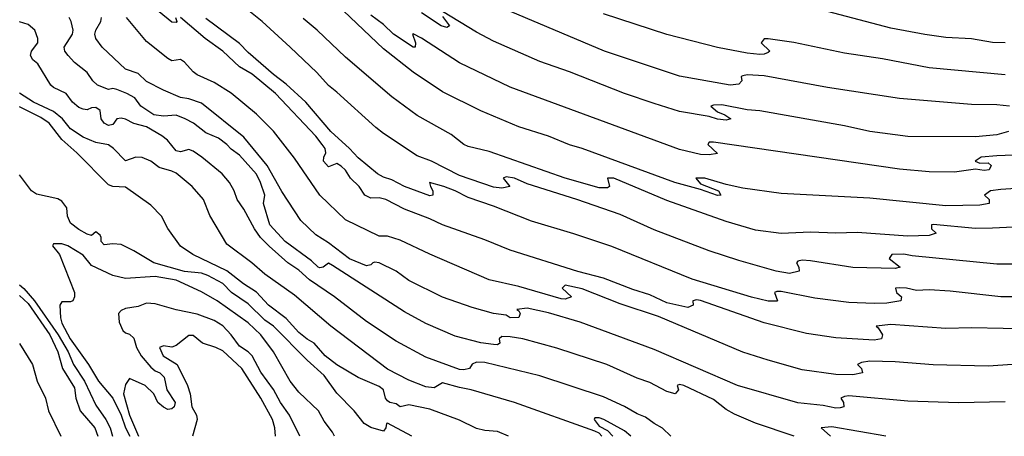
# Model space of a CAD drawing. Header units: metres. Extents: x -46681 to -43747, y -240911 to -237677.
# Tile 1 of 256: x -46681 to -46565, y -240911 to -240861. Entities that reach past the tile are written whole.
import ezdxf

# ---------------------------------------------------------------- set-up
doc = ezdxf.new("R2010")
doc.units = ezdxf.units.M
doc.layers.add('CONTOUR_INDEX', color=1, linetype='Continuous')
doc.layers.add('CONTOUR_INTER', color=3, linetype='Continuous')

msp = doc.modelspace()

# ---------------------------------------------------------------- linework, layer by layer
at = {"layer": 'CONTOUR_INDEX'}
for points, elevation in [([(-46631.1, -240860.92), (-46630.27, -240862.02), (-46630.6, -240862.21), (-46631.28, -240862.02), (-46633.6, -240860.47)], 160), ([(-46564.2, -240874.52), (-46565.6, -240874.9), (-46568.1, -240875.15), (-46576.1, -240875.1), (-46580.6, -240874.51), (-46583.6, -240873.85), (-46593.6, -240872.05), (-46595.1, -240871.94), (-46598.1, -240871.36), (-46599.1, -240871.38), (-46599.38, -240871.52), (-46598.6, -240872.17), (-46597.73, -240872.52), (-46597.05, -240873.02), (-46597.6, -240873.18), (-46598.6, -240873.06), (-46599.6, -240872.75), (-46603.1, -240872.12), (-46606.1, -240871.21), (-46609.6, -240870.03), (-46616.1, -240867.47), (-46619.6, -240866.25), (-46625.1, -240863.84), (-46627.1, -240862.77), (-46631.1, -240860.33)], 160), ([(-46604.13, -240910.52), (-46605.1, -240909.56), (-46606.1, -240909.01), (-46607.1, -240908.27), (-46608.1, -240907.88), (-46609.6, -240907), (-46612.1, -240905.84), (-46619.6, -240903.39), (-46626.1, -240901.81), (-46627.1, -240901.75), (-46627.6, -240901.99), (-46627.91, -240902.52), (-46628.6, -240902.66), (-46629.1, -240902.61), (-46633.1, -240901.18), (-46636.6, -240899.27), (-46640.1, -240896.97), (-46643.89, -240894.02), (-46646.83, -240892.02), (-46648.1, -240890.89), (-46649.38, -240890.02), (-46651.6, -240888.05), (-46652.62, -240887.02), (-46653.35, -240886.02), (-46654.6, -240883.69), (-46655.39, -240882.52), (-46655.74, -240881.52), (-46656.31, -240880.52), (-46657.18, -240879.52), (-46659.58, -240877.52), (-46660.6, -240876.82), (-46661.1, -240876.63), (-46662.1, -240876.9), (-46662.6, -240876.77), (-46663.62, -240875.52), (-46664.29, -240875.02), (-46666.1, -240873.97), (-46667.6, -240873.54), (-46668.6, -240873.03), (-46669.1, -240872.92), (-46669.6, -240872.99), (-46670.1, -240873.68), (-46670.6, -240873.78), (-46671.1, -240873.52), (-46671.47, -240873.02), (-46671.6, -240872.01), (-46672.1, -240871.67), (-46672.6, -240871.7), (-46673.1, -240871.95), (-46673.6, -240871.88), (-46674.1, -240871.65), (-46674.87, -240871.02), (-46675.6, -240870.01), (-46677.1, -240869.3), (-46677.43, -240869.02), (-46678.97, -240866.52), (-46679.53, -240866.02), (-46679.83, -240865.52), (-46679.7, -240865.02), (-46678.94, -240864.02), (-46678.94, -240863.52), (-46679.32, -240862.52), (-46680.1, -240861.85), (-46681.1, -240861.56)], 150), ([(-46561.19, -240894.02), (-46565.1, -240894.02), (-46571.1, -240893.37), (-46573.6, -240893.2), (-46575.1, -240893.29), (-46576.27, -240893.02), (-46577.1, -240892.98), (-46577.55, -240893.02), (-46577.43, -240893.52), (-46576.87, -240894.02), (-46576.94, -240894.52), (-46578.6, -240894.8), (-46580.1, -240894.84), (-46583.1, -240894.7), (-46587.1, -240894.18), (-46591.1, -240893.39), (-46591.6, -240893.39), (-46591.86, -240893.52), (-46591.5, -240894.52), (-46591.6, -240894.56), (-46592.6, -240894.55), (-46594.6, -240894.08), (-46601.6, -240891.94), (-46611.1, -240888.09), (-46615.6, -240886.58), (-46620.6, -240885.09), (-46625.1, -240883.34), (-46628.1, -240882.31), (-46629.62, -240881.52), (-46630.96, -240881.02), (-46632.66, -240880.52), (-46632.55, -240881.02), (-46632.24, -240881.52), (-46632.25, -240882.02), (-46632.6, -240882.09), (-46635.6, -240881.02), (-46637.1, -240880.22), (-46638.1, -240879.9), (-46638.81, -240879.52), (-46641.1, -240877.63), (-46642.1, -240876.5), (-46644.32, -240874.52), (-46647.29, -240871.02), (-46649.6, -240868.9), (-46651.1, -240867.75), (-46654.1, -240865.15), (-46655.1, -240864.11), (-46659.1, -240861.14)], 155), ([(-46647.99, -240910.52), (-46649.2, -240908.02), (-46650.25, -240906.52), (-46651.1, -240904.97), (-46652.6, -240902.95), (-46653.6, -240901.01), (-46654.1, -240900.52), (-46655.1, -240899.88), (-46656.11, -240898.52), (-46657.1, -240897.48), (-46658.1, -240896.82), (-46660.1, -240896.09), (-46662.6, -240895.58), (-46665.1, -240894.87), (-46666.1, -240894.78), (-46667.1, -240895.17), (-46668.6, -240895.43), (-46669.1, -240895.66), (-46669.4, -240896.02), (-46669.34, -240897.02), (-46668.9, -240898.02), (-46668.6, -240898.28), (-46668.1, -240898.47), (-46667.6, -240898.91), (-46667.29, -240900.02), (-46666.74, -240901.02), (-46665.6, -240902.36), (-46665.1, -240902.78), (-46664.51, -240903.02), (-46664.03, -240903.52), (-46663.72, -240905.02), (-46662.7, -240906.52), (-46662.84, -240907.02), (-46663.1, -240907.26), (-46663.6, -240907.34), (-46664.1, -240907.09), (-46664.78, -240906.52), (-46665.22, -240905.52), (-46666.25, -240904.52), (-46668.1, -240903.69), (-46668.6, -240904.39), (-46668.81, -240905.52), (-46668.1, -240908.02), (-46667.06, -240910.52)], 145)]:
    msp.add_lwpolyline(points, dxfattribs=dict(at, elevation=elevation))
at = {"layer": 'CONTOUR_INTER'}
for points, elevation in [([(-46562.6, -240890.16), (-46565.6, -240890.19), (-46575.6, -240889.21), (-46576.6, -240889.01), (-46578, -240889.02), (-46578.31, -240889.52), (-46577, -240890.52), (-46577.6, -240890.7), (-46582.6, -240890.58), (-46587.6, -240889.77), (-46588.6, -240889.71), (-46589.1, -240889.84), (-46589.26, -240890.02), (-46589, -240890.52), (-46588.97, -240891.02), (-46590.1, -240891.27), (-46591.66, -240891.02), (-46596.1, -240889.75), (-46599.6, -240888.59), (-46606.1, -240886.14), (-46610.1, -240884.33), (-46615.23, -240882.52), (-46621.1, -240880.67), (-46622.6, -240880.01), (-46623.6, -240879.87), (-46623.93, -240880.02), (-46623.14, -240881.02), (-46624.1, -240881.21), (-46625.1, -240881.07), (-46629.1, -240879.71), (-46632.41, -240878.02), (-46634.1, -240877.38), (-46638.1, -240874.73), (-46638.98, -240874.02), (-46643.6, -240869.84), (-46644.6, -240869.08), (-46645.98, -240867.52), (-46649.11, -240864.52), (-46652.44, -240861.52), (-46655.6, -240858.97)], 156), ([(-46662.66, -240861.02), (-46662.51, -240861.52), (-46662.6, -240861.62), (-46663.1, -240861.58), (-46664.6, -240860.36)], 154), ([(-46558.6, -240880.94), (-46565.1, -240881.36), (-46566.34, -240881.52), (-46567.04, -240882.02), (-46566.5, -240882.52), (-46566.48, -240883.02), (-46567.6, -240883.19), (-46571.6, -240883.29), (-46580.6, -240882.39), (-46591.1, -240881.83), (-46595.6, -240881.18), (-46597.6, -240880.77), (-46600.1, -240880), (-46601.15, -240880.02), (-46600.6, -240880.69), (-46598.5, -240881.52), (-46598.2, -240882.02), (-46598.6, -240882.07), (-46600.6, -240881.35), (-46603.67, -240880.52), (-46614.6, -240876.5), (-46616.1, -240876.07), (-46618.6, -240875.06), (-46622.1, -240873.95), (-46626.6, -240872.06), (-46631.1, -240869.81), (-46634.6, -240867.49), (-46638.1, -240864.72), (-46643.6, -240859.5)], 158), ([(-46564.1, -240871.51), (-46565.6, -240871.35), (-46568.6, -240871.3), (-46577.1, -240870.6), (-46585.6, -240869.29), (-46593.1, -240867.93), (-46595.1, -240867.81), (-46595.6, -240867.93), (-46595.8, -240868.02), (-46595.75, -240868.52), (-46596.1, -240868.91), (-46597.1, -240869.02), (-46603.1, -240867.95), (-46611.97, -240865.02), (-46623.81, -240860.02)], 161), ([(-46564.6, -240867.82), (-46573.6, -240866.99), (-46579.1, -240865.93), (-46583.6, -240865.23), (-46589.6, -240863.98), (-46592.6, -240863.56), (-46593.1, -240863.56), (-46593.43, -240864.02), (-46592.43, -240865.02), (-46592.6, -240865.16), (-46593.1, -240865.38), (-46593.6, -240865.4), (-46595.1, -240865.23), (-46598.6, -240864.59), (-46604.6, -240863.05), (-46612.1, -240860.59)], 162), ([(-46564.6, -240864.02), (-46566.1, -240863.97), (-46568.6, -240863.57), (-46571.6, -240863.38), (-46574.1, -240863.06), (-46578.1, -240862.28), (-46588.6, -240859.52)], 163), ([(-46589.54, -240910.52), (-46594.1, -240908.97), (-46596.6, -240907.9), (-46597.6, -240907.34), (-46599.1, -240906.19), (-46602.6, -240904.51), (-46603.1, -240904.4), (-46603.39, -240904.52), (-46603.2, -240905.02), (-46603.6, -240905.49), (-46604.6, -240905.22), (-46606.6, -240904.18), (-46608.1, -240903.66), (-46611.68, -240902.02), (-46617.6, -240900.09), (-46621.63, -240899.02), (-46623.1, -240898.76), (-46624.1, -240898.73), (-46624.42, -240899.02), (-46624.32, -240899.52), (-46624.6, -240899.7), (-46625.1, -240899.69), (-46626.6, -240899.47), (-46629.6, -240898.68), (-46633.1, -240897.19), (-46635.6, -240895.81), (-46644.1, -240890.32), (-46644.6, -240890.08), (-46645.22, -240890.52), (-46645.6, -240890.62), (-46645.82, -240890.52), (-46646.6, -240889.79), (-46649.71, -240887.52), (-46651.51, -240885.52), (-46652.26, -240883.02), (-46652.13, -240882.02), (-46652.61, -240880.52), (-46653.1, -240879.54), (-46655.1, -240877.3), (-46656.1, -240876.58), (-46656.61, -240876.02), (-46657.6, -240875.3), (-46659.1, -240874.65), (-46660.54, -240873.52), (-46661.54, -240873.02), (-46662.6, -240872.59), (-46664.1, -240872.68), (-46665.22, -240872.52), (-46666.77, -240871.52), (-46667.5, -240870.52), (-46668.42, -240870.02), (-46669.6, -240869.53), (-46670.1, -240869.44), (-46670.6, -240869.54), (-46671.9, -240869.02), (-46672.45, -240868.52), (-46673.1, -240867.52), (-46674.6, -240866.34), (-46675.38, -240865.52), (-46675.74, -240865.02), (-46675.84, -240864.52), (-46674.84, -240863.02), (-46674.78, -240862.52), (-46675.01, -240861.52), (-46675.26, -240861.02)], 151), ([(-46564.6, -240906.45), (-46570.1, -240906.57), (-46576.1, -240906.35), (-46583.1, -240905.73), (-46583.6, -240905.8), (-46584.02, -240906.02), (-46583.73, -240906.52), (-46583.69, -240907.02), (-46584.1, -240907.15), (-46584.6, -240907.2), (-46586.1, -240906.87), (-46589.1, -240906.56), (-46596.24, -240904.52), (-46606.1, -240900.27), (-46614.85, -240897.02), (-46618.6, -240895.93), (-46621.1, -240895.38), (-46622.34, -240895.52), (-46622.1, -240895.69), (-46621.95, -240896.02), (-46622.1, -240896.49), (-46623.1, -240896.54), (-46623.6, -240896.22), (-46625.1, -240895.99), (-46627.6, -240895.3), (-46631.1, -240894.06), (-46635.1, -240892.09), (-46636.6, -240890.99), (-46638.6, -240890.03), (-46639.1, -240889.95), (-46639.37, -240890.02), (-46639.6, -240890.27), (-46640.1, -240890.39), (-46642.1, -240889.55), (-46644.6, -240887.67), (-46646.1, -240886.73), (-46647.86, -240885.02), (-46650.1, -240881.61), (-46651.85, -240878.52), (-46654.6, -240875.16), (-46659.6, -240871.16), (-46661.1, -240870.63), (-46662.1, -240870.47), (-46664.1, -240869.62), (-46666.1, -240868.6), (-46667.1, -240867.63), (-46668.6, -240867.12), (-46671.36, -240864.52), (-46672.09, -240863.52), (-46672.2, -240863.02), (-46672.09, -240862.52), (-46671.51, -240861.52), (-46671.42, -240861.02)], 152), ([(-46562.6, -240901.97), (-46566.6, -240902.22), (-46573.1, -240902.07), (-46577.6, -240901.72), (-46580.6, -240901.63), (-46581.6, -240901.81), (-46582.05, -240902.02), (-46581.6, -240902.52), (-46581.45, -240903.02), (-46582.6, -240903.25), (-46584.6, -240903.21), (-46588.6, -240902.67), (-46592.6, -240901.54), (-46595.6, -240900.56), (-46605.6, -240896.38), (-46610.1, -240894.86), (-46614.6, -240893.09), (-46616.6, -240892.66), (-46616.96, -240893.02), (-46615.86, -240894.02), (-46616.6, -240894.31), (-46617.1, -240894.27), (-46622.1, -240892.82), (-46625.6, -240892.03), (-46632.6, -240889.01), (-46636.1, -240887.36), (-46637.6, -240886.87), (-46638.6, -240886.87), (-46642.6, -240884.95), (-46645.6, -240882.02), (-46648.6, -240877.64), (-46651.1, -240874.47), (-46653.1, -240872.45), (-46656.1, -240869.97), (-46658.1, -240868.72), (-46660.1, -240867.82), (-46660.6, -240867.44), (-46661.6, -240866.3), (-46662.1, -240865.98), (-46663.1, -240866.17), (-46663.6, -240865.89), (-46666.1, -240863.85), (-46668.48, -240861.02)], 153), ([(-46561.1, -240897.86), (-46568.6, -240897.71), (-46571.6, -240897.77), (-46578.1, -240897.29), (-46579.87, -240897.52), (-46579.6, -240897.72), (-46579.11, -240898.52), (-46579.23, -240899.02), (-46580.1, -240899.15), (-46584.6, -240898.89), (-46588.1, -240898.38), (-46593.1, -240897.11), (-46600.6, -240894.48), (-46601.1, -240894.41), (-46601.54, -240894.52), (-46601.5, -240895.02), (-46602.1, -240895.3), (-46604.6, -240894.76), (-46606.6, -240893.79), (-46608.6, -240893.18), (-46612.1, -240891.83), (-46615.1, -240891.03), (-46623.1, -240888.54), (-46626.1, -240887.32), (-46631.1, -240885.54), (-46632.6, -240884.81), (-46635.6, -240883.67), (-46637.83, -240882.52), (-46638.6, -240882.36), (-46639.6, -240882.37), (-46640.3, -240882.02), (-46640.97, -240881.02), (-46641.99, -240880.02), (-46642.6, -240879.07), (-46643.1, -240878.58), (-46643.6, -240878.3), (-46644.6, -240878.67), (-46645.2, -240878.02), (-46645.14, -240877.52), (-46644.91, -240877.02), (-46645, -240876.52), (-46645.34, -240876.02), (-46646.1, -240875.04), (-46650.85, -240870.02), (-46653.6, -240867.71), (-46655.1, -240866.87), (-46657.09, -240865.02), (-46659.18, -240863.52), (-46662.1, -240861.04)], 154), ([(-46563.6, -240885.8), (-46566.1, -240885.93), (-46568.1, -240885.97), (-46573.1, -240885.49), (-46573.32, -240885.52), (-46573.33, -240886.02), (-46572.76, -240886.52), (-46573.6, -240886.8), (-46576.1, -240886.88), (-46582.1, -240886.42), (-46584.6, -240886.51), (-46587.6, -240886.4), (-46591.1, -240886.54), (-46594.1, -240886.18), (-46597.6, -240885.12), (-46604.6, -240882.66), (-46610.85, -240880.02), (-46611.61, -240880.02), (-46611.39, -240881.02), (-46611.6, -240881.15), (-46612.6, -240881.14), (-46616.62, -240880.02), (-46625.6, -240876.85), (-46628.1, -240876.27), (-46628.6, -240876.03), (-46630.1, -240874.87), (-46634.1, -240872.61), (-46637.1, -240870.42), (-46642.6, -240865.71), (-46645.92, -240862.52), (-46647.6, -240861.14)], 157), ([(-46561.6, -240877.22), (-46565.6, -240877.36), (-46567.43, -240877.52), (-46568.16, -240878.02), (-46567.6, -240878.24), (-46566.6, -240878.2), (-46566.26, -240878.52), (-46566.48, -240879.02), (-46567.1, -240879.1), (-46568.1, -240878.94), (-46570.6, -240879.32), (-46573.6, -240879.26), (-46577.1, -240878.97), (-46599.1, -240875.76), (-46599.6, -240875.77), (-46599.76, -240876.02), (-46598.6, -240877.1), (-46599.6, -240877.27), (-46600.6, -240877.22), (-46603.1, -240876.63), (-46623.1, -240869.26), (-46629.1, -240866.38), (-46633.6, -240863.46), (-46634.6, -240862.97), (-46634.68, -240863.02), (-46634.32, -240864.02), (-46634.36, -240864.52), (-46634.6, -240864.54), (-46636.89, -240863.02), (-46638.1, -240861.86), (-46639.6, -240860.76)], 159), ([(-46612.3, -240910.52), (-46612.6, -240910.14), (-46613.1, -240909.91), (-46622.6, -240906.53), (-46627.72, -240905.02), (-46629.1, -240904.77), (-46631.1, -240904.2), (-46632.1, -240904.81), (-46633.1, -240904.69), (-46635.1, -240903.89), (-46637.6, -240902.6), (-46644.3, -240897.52), (-46648.6, -240893.83), (-46652.1, -240891.37), (-46653.65, -240890.02), (-46656.6, -240887.83), (-46658.6, -240884.44), (-46659.37, -240882.52), (-46660.69, -240881.02), (-46662.6, -240879.44), (-46663.1, -240879.18), (-46664.6, -240878.76), (-46665.6, -240877.99), (-46666.6, -240877.57), (-46667.38, -240877.52), (-46668.6, -240877.97), (-46669.99, -240876.52), (-46670.6, -240876.07), (-46672.1, -240875.8), (-46673.6, -240875.16), (-46675.1, -240874.2), (-46676.05, -240873.02), (-46677.1, -240872.12), (-46679.47, -240871.02), (-46681.1, -240869.96)], 149), ([(-46623.32, -240910.52), (-46624.6, -240909.94), (-46626.1, -240909.83), (-46627.1, -240909.61), (-46629.1, -240908.63), (-46632.6, -240907.31), (-46635.1, -240906.8), (-46636.1, -240907.04), (-46636.6, -240906.68), (-46637.33, -240906.52), (-46637.6, -240906.34), (-46637.84, -240906.02), (-46638.1, -240905.01), (-46638.6, -240904.65), (-46641.1, -240903.58), (-46643.6, -240902.08), (-46644.99, -240901.02), (-46646.3, -240899.52), (-46647.1, -240899.06), (-46648.1, -240898.26), (-46649.6, -240896.59), (-46651.69, -240895.02), (-46653.1, -240893.47), (-46654.63, -240892.52), (-46656.6, -240890.96), (-46660.61, -240889.02), (-46662.1, -240888.05), (-46663.6, -240885.96), (-46664.32, -240884.52), (-46665.6, -240883.22), (-46668.6, -240881.09), (-46670.1, -240881.02), (-46670.6, -240880.8), (-46674.35, -240877.02), (-46676.1, -240875.43), (-46677.62, -240873.52), (-46678.6, -240872.83), (-46681.1, -240871.58)], 148), ([(-46634.74, -240910.52), (-46637.6, -240908.98), (-46637.73, -240909.02), (-46637.83, -240909.52), (-46638.1, -240909.91), (-46639.6, -240909.48), (-46640.37, -240909.02), (-46641.55, -240907.52), (-46643.6, -240905.44), (-46645.1, -240903.35), (-46647.1, -240901.52), (-46651.1, -240897.49), (-46652.1, -240896.79), (-46654.1, -240894.86), (-46656.07, -240893.52), (-46657.1, -240892.45), (-46658.85, -240891.52), (-46659.6, -240891.26), (-46661.6, -240891.03), (-46665.25, -240890.02), (-46667.6, -240888.61), (-46669.1, -240887.87), (-46670.1, -240887.78), (-46671.1, -240887.9), (-46671.47, -240887.52), (-46671.46, -240887.02), (-46671.6, -240886.77), (-46672.1, -240886.34), (-46672.6, -240886.79), (-46673.1, -240886.63), (-46674.1, -240886.08), (-46675.1, -240885.32), (-46675.45, -240884.52), (-46675.54, -240883.52), (-46676.1, -240882.74), (-46676.6, -240882.44), (-46679.1, -240881.92), (-46679.68, -240881.52), (-46681.1, -240879.64)], 147), ([(-46643.9, -240910.52), (-46644.12, -240910.02), (-46645.1, -240908.74), (-46645.79, -240907.52), (-46648.1, -240905.3), (-46649.14, -240904.02), (-46651.11, -240900.52), (-46652.58, -240898.52), (-46654.1, -240897.12), (-46657.76, -240894.52), (-46659.6, -240893.46), (-46662.6, -240892.07), (-46665.1, -240891.63), (-46668.6, -240891.87), (-46670.1, -240891.5), (-46672.6, -240890.34), (-46673.6, -240889.12), (-46675.41, -240888.02), (-46676.1, -240887.79), (-46677.1, -240887.77), (-46677.23, -240888.02), (-46676.4, -240889.02), (-46674.63, -240893.52), (-46674.6, -240894.05), (-46674.82, -240894.52), (-46675.1, -240894.65), (-46676.1, -240894.62), (-46676.36, -240895.02), (-46676.27, -240896.52), (-46676.1, -240897.17), (-46675.13, -240899.02), (-46672.97, -240902.02), (-46671.78, -240904.02), (-46670.1, -240906.03), (-46669.11, -240908.02), (-46668.58, -240909.52), (-46668.09, -240910.52)], 146), ([(-46681.1, -240892.64), (-46680.6, -240893.05), (-46679.35, -240894.52), (-46676.55, -240898.52), (-46675.36, -240900.52), (-46674.73, -240902.02), (-46673.43, -240904.02), (-46672.1, -240906.83), (-46670.9, -240908.52), (-46670.4, -240909.52), (-46670.11, -240910.52)], 147), ([(-46681.1, -240893.89), (-46680.1, -240894.81), (-46677.54, -240898.52), (-46676.57, -240900.52), (-46676.04, -240902.52), (-46674.6, -240904.8), (-46674.46, -240906.02), (-46673.93, -240907.52), (-46672.22, -240909.52), (-46671.86, -240910.52)], 148), ([(-46650.85, -240910.52), (-46650.93, -240909.52), (-46651.23, -240908.52), (-46652.59, -240906.02), (-46654.83, -240902.52), (-46657.1, -240900.44), (-46657.89, -240900.02), (-46659.47, -240899.52), (-46660.6, -240898.6), (-46661.1, -240898.59), (-46662.6, -240899.81), (-46663.1, -240899.97), (-46664.1, -240899.83), (-46664.55, -240900.02), (-46664.15, -240901.02), (-46662.47, -240902.02), (-46661.25, -240904.52), (-46660.94, -240905.52), (-46660.75, -240907.02), (-46660.21, -240908.02), (-46660.12, -240908.52), (-46660.66, -240910.52)], 144), ([(-46681.1, -240899.55), (-46679.59, -240902.02), (-46679.02, -240904.02), (-46678.05, -240906.02), (-46677.68, -240907.52), (-46676.23, -240910.52)], 149), ([(-46608.85, -240910.52), (-46609.6, -240909.88), (-46612.04, -240908.52), (-46612.6, -240908.34), (-46613.1, -240908.35), (-46613.19, -240908.52), (-46612.6, -240909.34), (-46611.6, -240909.85), (-46610.97, -240910.52)], 149), ([(-46578.71, -240910.52), (-46585.1, -240909.41), (-46586.34, -240909.52), (-46585.25, -240910.52)], 151)]:
    msp.add_lwpolyline(points, dxfattribs=dict(at, elevation=elevation))

doc.saveas('drawing.dxf')
